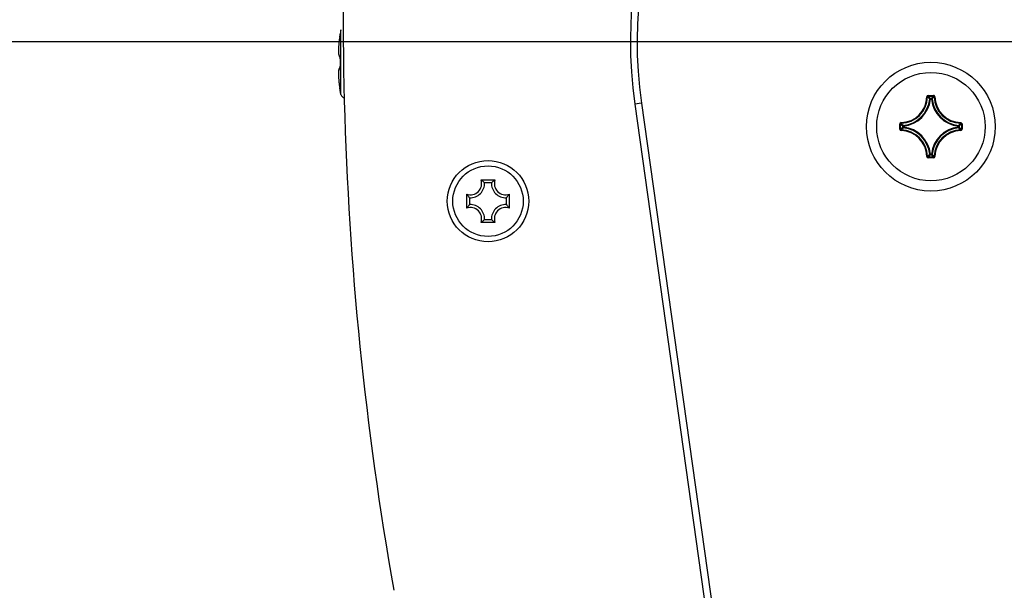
# Model space of a CAD drawing. Header units: millimetres. Extents: x 0 to 420, y 0 to 297.
# Tile 90 of 104: x 333 to 351, y 215 to 225. Entities that reach past the tile are written whole.
import ezdxf

# ---------------------------------------------------------------- set-up
doc = ezdxf.new("R2010")
doc.units = ezdxf.units.MM
doc.header["$LTSCALE"] = 23.1
doc.layers.get('0').update_dxf_attribs({"linetype": 'CONTINUOUS'})
doc.layers.add('AXES', color=7, linetype='CONTINUOUS')
doc.layers.add('DIM_PILOTEES', color=7, linetype='CONTINUOUS')
doc.styles.get("Standard").update_dxf_attribs({"font": 'txt', "width": 0.7})
doc.dimstyles.new('DIMSTYLE_1', dxfattribs={"dimtxt": 2.5, "dimasz": 3.5, "dimexe": 2, "dimexo": 0, "dimtad": 1, "dimdec": 0, "dimlfac": 4, "dimdsep": 46, "dimtxsty": 'STANDARD', "dimblk": '_FILLED', "dimblk1": '_FILLED', "dimblk2": '_FILLED', "dimcen": 0.09, "dimazin": 2, "dimtp": 0.5, "dimtm": 0.5, "dimtfac": 1, "dimtdec": 0, "dimtofl": 0, "dimtmove": 0, "dimatfit": 3, "dimldrblk": '_FILLED', "dimfxl": 1, "dimtolj": 1, "dimarcsym": 0})
doc.dimstyles.new('DIMSTYLE_4', dxfattribs={"dimtxt": 2.5, "dimasz": 3.5, "dimexe": 2, "dimexo": 0, "dimtad": 1, "dimlfac": 4, "dimdsep": 46, "dimtxsty": 'STANDARD', "dimblk": '_FILLED', "dimblk1": '_FILLED', "dimblk2": '_FILLED', "dimcen": 0.09, "dimazin": 2, "dimtp": 0.5, "dimtm": 0.5, "dimtfac": 1, "dimtofl": 0, "dimtmove": 0, "dimatfit": 3, "dimldrblk": '_FILLED', "dimfxl": 1, "dimtolj": 1, "dimarcsym": 0})
doc.dimstyles.new('DIMSTYLE_5', dxfattribs={"dimtxt": 2.5, "dimasz": 3.5, "dimexe": 2, "dimexo": 0, "dimgap": 2.5, "dimtad": 1, "dimlfac": 4, "dimdsep": 46, "dimtxsty": 'STANDARD', "dimblk": '_FILLED', "dimblk1": '_FILLED', "dimblk2": '_FILLED', "dimcen": 0.09, "dimazin": 2, "dimtp": 0.5, "dimtm": 0.5, "dimtfac": 1, "dimtofl": 0, "dimtmove": 0, "dimatfit": 3, "dimldrblk": '_FILLED', "dimfxl": 1, "dimtolj": 1, "dimarcsym": 0})

# ---------------------------------------------------------------- blocks, each defined once
blk = doc.blocks.new('_FILLED')
at = {"color": 0, "linetype": 'BYBLOCK'}
blk.add_solid([(0, 0), (-1, 0.1429), (-1, -0.1429)], dxfattribs=at)
blk = doc.blocks.new('*D5')
at = {"layer": 'DIM_PILOTEES', "color": 2, "linetype": 'CONTINUOUS'}
for p, q in [((370.369, 250.876), (370.369, 152.328)), ((334.079, 188.243), (334.079, 152.328)), ((334.079, 154.328), (352.224, 154.328)), ((370.369, 154.328), (352.224, 154.328))]:
    blk.add_line(p, q, dxfattribs=at)
at = {"layer": 'DIM_PILOTEES', "color": 2, "linetype": 'CONTINUOUS', "xscale": 3.5, "yscale": 3.5, "zscale": 3.5, "rotation": 180}
blk.add_blockref('_FILLED', (334.079, 154.328), dxfattribs=at)
at = {"layer": 'DIM_PILOTEES', "color": 2, "linetype": 'CONTINUOUS', "xscale": 3.5, "yscale": 3.5, "zscale": 3.5}
blk.add_blockref('_FILLED', (370.369, 154.328), dxfattribs=at)
at = {"layer": 'DIM_PILOTEES', "color": 2, "linetype": 'CONTINUOUS', "insert": (352.835, 157.453), "char_height": 2.5, "width": 7.76786, "attachment_point": 2, "line_spacing_factor": 0.9}
blk.add_mtext('{\\ftxt;\\W0.0001;\\H0.0001;\\~}{\\ftxt;\\W2.0714285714;\\H2.5; }{\\ftxt;\\W0.0001;\\H0.0001;\\~}', dxfattribs=at)
blk = doc.blocks.new('*D8')
at = {"layer": 'DIM_PILOTEES', "color": 2, "linetype": 'CONTINUOUS'}
for p, q in [((309.135, 219.281), (296.688, 217.643)), ((396.54, 219.279), (408.97, 217.643))]:
    blk.add_line(p, q, dxfattribs=at)
for start, end in [(90, 187.5), (-7.5, 90)]:
    blk.add_arc((352.829, 225.034), 54.625, start, end, dxfattribs=at)
for points in [[(297.828, 221.337), (298.671, 217.904), (298.823, 221.436)], [(406.835, 221.436), (406.987, 217.904), (407.83, 221.337)]]:
    blk.add_solid(points, dxfattribs=at)
at = {"layer": 'DIM_PILOTEES', "color": 2, "linetype": 'CONTINUOUS', "insert": (354.282, 284.641), "char_height": 2.5, "width": 23.75, "attachment_point": 2, "rotation": 358.6035, "line_spacing_factor": 0.9}
blk.add_mtext('{\\ftxt;\\W0.0001;\\H0.0001;\\~}{\\ftxt;\\W3.5952380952;\\H2.5; }{\\ftxt;\\W0.0001;\\H0.0001;\\~}{\\ftxt;\\W0.0001;\\H0.0001;\\~}{\\ftxt;\\W2.0714285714;\\H2.5; }{\\ftxt;\\W0.0001;\\H0.0001;\\~}{\\ftxt;\\W0.0001;\\H0.0001;\\~}{\\ftxt;\\W0.6666666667;\\H2.5; }{\\ftxt;\\W0.0001;\\H0.0001;\\~}', dxfattribs=at)
blk = doc.blocks.new('*D10')
at = {"layer": 'DIM_PILOTEES', "color": 2, "linetype": 'CONTINUOUS'}
for p, q in [((352.838, 224.979), (312.361, 224.979)), ((314.361, 224.979), (314.361, 200.854)), ((314.361, 176.729), (314.361, 200.854)), ((336.599, 176.729), (312.361, 176.729))]:
    blk.add_line(p, q, dxfattribs=at)
at = {"layer": 'DIM_PILOTEES', "color": 2, "linetype": 'CONTINUOUS', "xscale": 3.5, "yscale": 3.5, "zscale": 3.5}
for p, rotation in [((314.361, 224.979), 90), ((314.361, 176.729), 270)]:
    blk.add_blockref('_FILLED', p, dxfattribs=dict(at, rotation=rotation))
at = {"layer": 'DIM_PILOTEES', "color": 2, "linetype": 'CONTINUOUS', "insert": (311.236, 202.308), "char_height": 2.5, "width": 7.76786, "attachment_point": 2, "rotation": 90, "line_spacing_factor": 0.9}
blk.add_mtext('{\\ftxt;\\W0.0001;\\H0.0001;\\~}{\\ftxt;\\W2.0714285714;\\H2.5; }{\\ftxt;\\W0.0001;\\H0.0001;\\~}', dxfattribs=at)

msp = doc.modelspace()

# ---------------------------------------------------------------- linework, layer by layer
at = {"color": 7, "linetype": 'CONTINUOUS'}
for p, q in [((339.2506, 225.1999), (339.2358, 225.1259)), ((339.2506, 224.0079), (339.2506, 225.1999)), ((339.2309, 225.0831), (339.2292, 225.073)), ((339.23, 225.0799), (339.2292, 225.0751)), ((339.2292, 225.0751), (339.2295, 225.0751)), ((339.2292, 225.0729), (339.2292, 225.073)), ((339.2314, 225.0882), (339.23, 225.0799)), ((339.2322, 225.0911), (339.2309, 225.0831)), ((339.233, 225.0983), (339.2314, 225.0882)), ((339.2333, 225.0984), (339.2322, 225.0911)), ((339.234, 225.1049), (339.233, 225.0983)), ((339.2342, 225.1047), (339.2333, 225.0984)), ((339.2348, 225.1106), (339.234, 225.1049)), ((339.2348, 225.1084), (339.2342, 225.1047)), ((339.2353, 225.1138), (339.2348, 225.1106)), ((339.2352, 225.1117), (339.2348, 225.1084)), ((339.2356, 225.1145), (339.2352, 225.1117)), ((339.2357, 225.1172), (339.2353, 225.1138)), ((339.2355, 225.1239), (339.2354, 225.1213)), ((339.2354, 225.1213), (339.2358, 225.1171)), ((339.2358, 225.1259), (339.2355, 225.1239)), ((339.2359, 225.1166), (339.2356, 225.1145)), ((339.2358, 225.1259), (339.2358, 225.1259)), ((339.2358, 225.1171), (339.2359, 225.1166)), ((339.2363, 225.1207), (339.2359, 225.1166)), ((339.2101, 224.9279), (339.21, 224.9262)), ((339.226, 224.7056), (339.2318, 224.7002)), ((339.2318, 224.7002), (339.235, 224.6983)), ((339.2354, 224.6083), (339.2354, 224.6039)), ((339.2362, 224.6771), (339.2363, 224.6771)), ((339.2366, 224.6679), (339.2362, 224.6679)), ((339.2359, 224.5099), (339.2318, 224.5076)), ((339.2352, 224.502), (339.2333, 224.5011)), ((339.2366, 224.5306), (339.2362, 224.5307)), ((339.2363, 224.5288), (339.2362, 224.5256)), ((339.2292, 224.1327), (339.231, 224.1219)), ((339.231, 224.1219), (339.2324, 224.1129)), ((339.2324, 224.1129), (339.2337, 224.1049)), ((339.2337, 224.1049), (339.2345, 224.0997)), ((339.2345, 224.0997), (339.2351, 224.0952)), ((339.2351, 224.0952), (339.2355, 224.0926)), ((339.2358, 224.0907), (339.2354, 224.0865)), ((339.2354, 224.0865), (339.2355, 224.0839)), ((339.2355, 224.0926), (339.2357, 224.0905)), ((339.2355, 224.0839), (339.2358, 224.0819)), ((339.2357, 224.0905), (339.2363, 224.0856)), ((339.2358, 224.0819), (339.2358, 224.0819)), ((339.2506, 224.0079), (339.2358, 224.0819)), ((350.0561, 223.9661), (350.0686, 223.9658)), ((350.081, 223.9903), (350.081, 223.9779)), ((350.081, 223.9903), (350.1795, 223.9903)), ((350.081, 223.9779), (350.084, 223.9748)), ((350.081, 223.9779), (350.1795, 223.9779)), ((350.1202, 223.9237), (350.1078, 223.9249)), ((350.1202, 223.9237), (350.1202, 223.9361)), ((350.1202, 223.9361), (350.1403, 223.9361)), ((350.1202, 223.9237), (350.1403, 223.9237)), ((350.1403, 223.9237), (350.1403, 223.9361)), ((350.1403, 223.9237), (350.1527, 223.9249)), ((350.1795, 223.9779), (350.1765, 223.9748)), ((350.1795, 223.9903), (350.1795, 223.9779)), ((350.2044, 223.9661), (350.1919, 223.9658)), ((344.7917, 223.8488), (344.6679, 223.8314)), ((344.6679, 223.8314), (346.313, 212.1192)), ((344.7917, 223.8488), (346.444, 212.0853)), ((349.5563, 223.3672), (349.5563, 223.4656)), ((349.5563, 223.4656), (349.5687, 223.4656)), ((349.5563, 223.3672), (349.5687, 223.3672)), ((349.5687, 223.3672), (349.5687, 223.4656)), ((349.5687, 223.4656), (349.5718, 223.4627)), ((349.5687, 223.3672), (349.5718, 223.3701)), ((349.5805, 223.4905), (349.5809, 223.4781)), ((349.5805, 223.3423), (349.5809, 223.3547)), ((349.6105, 223.4063), (349.6105, 223.4264)), ((349.6229, 223.4264), (349.6105, 223.4264)), ((349.6229, 223.4063), (349.6105, 223.4063)), ((349.6229, 223.4264), (349.6217, 223.4388)), ((349.6229, 223.4063), (349.6217, 223.394)), ((349.6229, 223.4064), (349.6229, 223.4264)), ((350.6375, 223.4264), (350.6388, 223.4388)), ((350.6375, 223.4264), (350.6375, 223.4064)), ((350.6375, 223.4264), (350.65, 223.4264)), ((350.6375, 223.4063), (350.6388, 223.394)), ((350.6375, 223.4063), (350.65, 223.4063)), ((350.65, 223.4264), (350.65, 223.4063)), ((350.6799, 223.4905), (350.6796, 223.4781)), ((350.6799, 223.3423), (350.6796, 223.3547)), ((350.6917, 223.4656), (350.6887, 223.4627)), ((350.6917, 223.3672), (350.6887, 223.3701)), ((350.6917, 223.4656), (350.6917, 223.3672)), ((350.7042, 223.4656), (350.6917, 223.4656)), ((350.7042, 223.3672), (350.6917, 223.3672)), ((350.7042, 223.4656), (350.7042, 223.3672)), ((350.0561, 222.8667), (350.0686, 222.867)), ((350.081, 222.8549), (350.084, 222.8579)), ((350.081, 222.8424), (350.081, 222.8549)), ((350.1795, 222.8549), (350.081, 222.8549)), ((350.1795, 222.8424), (350.081, 222.8424)), ((350.1202, 222.9091), (350.1078, 222.9079)), ((350.1202, 222.9091), (350.1202, 222.8966)), ((350.1402, 222.9091), (350.1202, 222.9091)), ((350.1403, 222.8966), (350.1202, 222.8966)), ((350.1403, 222.9091), (350.1403, 222.8966)), ((350.1403, 222.9091), (350.1527, 222.9079)), ((350.1795, 222.8549), (350.1765, 222.8579)), ((350.1795, 222.8424), (350.1795, 222.8549)), ((350.2044, 222.8667), (350.1919, 222.867)), ((341.835, 222.4332), (342.0905, 222.4332)), ((342.0272, 222.3804), (341.8983, 222.3804)), ((341.571, 221.9136), (341.571, 222.1691)), ((341.6237, 222.1058), (341.6237, 221.977)), ((342.3018, 221.977), (342.3018, 222.1058)), ((342.3545, 222.1691), (342.3545, 221.9136)), ((341.58, 221.9259), (341.579, 221.9246)), ((341.58, 221.9258), (341.579, 221.9246)), ((342.0905, 221.6496), (341.835, 221.6496)), ((341.8472, 221.6587), (341.8459, 221.6577)), ((341.8472, 221.6587), (341.8459, 221.6577)), ((341.8983, 221.7023), (342.0272, 221.7023))]:
    msp.add_line(p, q, dxfattribs=at)
for points in [[(339.2292, 225.0751), (339.2252, 225.0501), (339.2209, 225.0217), (339.2172, 224.9942), (339.214, 224.968), (339.2113, 224.9429), (339.2091, 224.9192), (339.2073, 224.8968), (339.206, 224.8758), (339.2051, 224.8562), (339.2046, 224.838), (339.2044, 224.8212), (339.2045, 224.8197)], [(339.2292, 225.073), (339.2252, 225.0484), (339.221, 225.0199), (339.2172, 224.9923), (339.214, 224.9659), (339.2113, 224.9407), (339.2091, 224.9168), (339.2073, 224.8941), (339.206, 224.8729), (339.2051, 224.853), (339.2046, 224.8345)], [(339.2046, 224.8345), (339.2044, 224.8174), (339.2046, 224.8016), (339.2052, 224.7871), (339.2061, 224.774), (339.2072, 224.7621), (339.2087, 224.7513), (339.2104, 224.7417), (339.2125, 224.7331), (339.215, 224.7253), (339.2179, 224.7182), (339.2215, 224.7116), (339.226, 224.7056)], [(339.234, 224.705), (339.2338, 224.7055), (339.2337, 224.7057), (339.2338, 224.7053), (339.2341, 224.7042), (339.2344, 224.7026), (339.2348, 224.7003)], [(339.2348, 224.7003), (339.2351, 224.6975), (339.2355, 224.6942), (339.2358, 224.6905), (339.236, 224.6863), (339.2362, 224.6818), (339.2363, 224.677), (339.2363, 224.6718)], [(339.2355, 224.6328), (339.2354, 224.5995), (339.2355, 224.575), (339.2358, 224.5505)], [(339.2363, 224.679), (339.2358, 224.6573), (339.2355, 224.6328)], [(339.2363, 224.6718), (339.2358, 224.6485), (339.2355, 224.624)], [(339.2318, 224.5076), (339.226, 224.5022), (339.2215, 224.4962), (339.2179, 224.4896), (339.215, 224.4825), (339.2125, 224.4747), (339.2104, 224.4661), (339.2087, 224.4565), (339.2072, 224.4457), (339.2061, 224.4338), (339.2052, 224.4207), (339.2046, 224.4062), (339.2044, 224.3904), (339.2045, 224.388)], [(339.2333, 224.5011), (339.2269, 224.4959), (339.2221, 224.49), (339.2182, 224.4836), (339.2151, 224.4766), (339.2126, 224.469), (339.2105, 224.4606), (339.2087, 224.4512), (339.2072, 224.4408), (339.2061, 224.4292), (339.2052, 224.4163), (339.2046, 224.4021)], [(339.2355, 224.5045), (339.2352, 224.5013), (339.2348, 224.4986), (339.2344, 224.4965), (339.2341, 224.4948)], [(339.2362, 224.5256), (339.236, 224.5211), (339.2358, 224.5169), (339.2354, 224.5131), (339.2351, 224.5099), (339.235, 224.5094)], [(339.2358, 224.5505), (339.2363, 224.5264), (339.2363, 224.5213), (339.2362, 224.5166), (339.236, 224.5122), (339.2358, 224.5081), (339.2355, 224.5045)], [(339.2046, 224.4021), (339.2044, 224.3866), (339.2046, 224.3698), (339.2051, 224.3516), (339.206, 224.332), (339.2073, 224.311), (339.2091, 224.2886), (339.2113, 224.2649), (339.214, 224.2398), (339.2172, 224.2135), (339.2209, 224.1861), (339.2252, 224.1576), (339.2292, 224.1327)]]:
    msp.add_lwpolyline(points, dxfattribs=at)
for centre, radius in [((352.8293, 225.0337), 33.7052), ((350.1302, 223.4164), 1.1875), ((341.9627, 222.0414), 0.65)]:
    msp.add_circle(centre, radius, dxfattribs=at)
at = {"color": 3, "linetype": 'CONTINUOUS'}
msp.add_circle((341.9627, 222.0414), 0.75, dxfattribs=at)
at = {"color": 7, "linetype": 'CONTINUOUS'}
for centre, radius, start, end in [((352.8377, 224.9789), 8.25, 352.00476, 187.99524), ((352.8377, 224.9789), 8.125, 352.00476, 187.99524), ((341.0695, 224.7543), 1.8674, 173.28525, 173.68791), ((341.1318, 224.7469), 1.9302, 172.8634, 173.28531), ((341.1813, 224.7408), 1.9801, 172.54913, 172.86399), ((341.2257, 224.7349), 2.0248, 172.08762, 172.54868), ((341.2624, 224.7299), 2.062, 171.75452, 172.08823), ((341.2876, 224.7262), 2.0874, 171.30069, 171.75445), ((341.3026, 224.7239), 2.1026, 170.91686, 171.30093), ((341.3109, 224.7226), 2.1109, 170.64206, 170.917), ((341.3107, 224.7226), 2.1108, 170.44737, 170.64212), ((338.8715, 225.1633), 0.3674, 352.56033, 352.68058), ((339.2613, 225.1206), 0.0251, 169.50874, 180.85056), ((340.913, 224.7709), 1.7101, 174.03334, 174.73289), ((341.0071, 224.7612), 1.8047, 173.68812, 174.03679), ((342.1003, 224.5993), 2.8644, 178.62727, 181.37255), ((338.9328, 224.6752), 0.3039, 358.62676, 359.54673), ((338.9323, 224.5233), 0.3044, 0.46666, 1.37399), ((340.8343, 224.428), 1.6312, 185.20016, 185.35581), ((340.9104, 224.4353), 1.7076, 185.35917, 185.97545), ((341.0054, 224.4451), 1.8031, 185.9731, 186.3586), ((341.0719, 224.4525), 1.87, 186.35836, 186.71854), ((341.1395, 224.4605), 1.9381, 186.71901, 187.18581), ((341.1941, 224.4674), 1.9931, 187.18476, 187.45679), ((341.2422, 224.4737), 2.0416, 187.45753, 187.93717), ((341.284, 224.4795), 2.0838, 187.93634, 188.23446), ((341.3136, 224.4838), 2.1137, 188.2347, 188.71324), ((341.3331, 224.4868), 2.1335, 188.71288, 189.05167), ((341.3471, 224.489), 2.1476, 189.05159, 189.37803), ((341.3511, 224.4896), 2.1517, 189.37791, 189.54756), ((339.2613, 224.086), 0.0251, 179.5239, 190.48753), ((339.3239, 224.0235), 0.075, 192.03939, 259.93685), ((349.5677, 223.9789), 0.4885, 271.50113, 358.49886), ((349.5677, 223.9789), 0.501, 271.50106, 358.49893), ((349.5677, 223.9789), 0.5427, 275.70588, 354.29411), ((349.5677, 223.9789), 0.5552, 275.70548, 354.29471), ((350.081, 223.9654), 0.0249, 89.95832, 178.48077), ((349.0142, 222.9136), 1.4896, 42.76148, 44.93978), ((348.968, 222.8943), 1.5534, 42.12109, 44.07586), ((350.1203, 223.9236), 0.0126, 90.46116, 173.833), ((351.2925, 222.8943), 1.5534, 135.92411, 137.87894), ((350.6927, 223.9789), 0.5552, 185.70547, 264.2947), ((351.2464, 222.9135), 1.4897, 135.06032, 137.23841), ((350.6927, 223.9789), 0.5427, 185.70588, 264.29411), ((350.6927, 223.9789), 0.501, 181.50106, 268.49893), ((350.6927, 223.9789), 0.4885, 181.50113, 268.49886), ((349.5812, 223.4657), 0.0249, 91.44371, 180.0726), ((349.5812, 223.3672), 0.0249, 179.96244, 268.4707), ((350.6523, 224.5786), 1.5534, 225.92397, 227.87894), ((350.6524, 222.2541), 1.5534, 132.12108, 134.07599), ((349.5677, 222.8539), 0.4885, 1.50113, 88.49886), ((350.6331, 224.5326), 1.4897, 225.06032, 227.23841), ((350.633, 222.3003), 1.4896, 132.76148, 134.93978), ((349.5677, 222.8539), 0.501, 1.50106, 88.49893), ((349.623, 223.4263), 0.0126, 96.167, 179.53884), ((349.5677, 222.8539), 0.5427, 5.70588, 84.29411), ((349.5677, 222.8539), 0.5552, 5.70548, 84.29471), ((350.6927, 222.8539), 0.5552, 95.70542, 174.29463), ((350.6927, 222.8539), 0.5427, 95.70589, 174.29411), ((350.6927, 222.8539), 0.501, 91.50107, 178.49893), ((350.6927, 222.8539), 0.4885, 91.50114, 178.49887), ((349.6274, 224.5325), 1.4896, 312.76148, 314.93978), ((349.6274, 222.3003), 1.4896, 45.06022, 47.23852), ((349.6081, 224.5787), 1.5534, 312.12108, 314.07599), ((349.6081, 222.2541), 1.5534, 45.92399, 47.87892), ((350.6793, 223.4656), 0.0249, 359.96099, 88.4742), ((350.6793, 223.3672), 0.0249, 271.5305, 0.03704), ((350.081, 222.8673), 0.0249, 181.50445, 270.04778), ((349.0141, 223.9193), 1.4897, 315.06032, 317.23841), ((348.968, 223.9385), 1.5534, 315.92411, 317.87894), ((351.2925, 223.9385), 1.5534, 222.12109, 224.07586), ((351.2463, 223.9192), 1.4896, 222.76148, 224.93978), ((350.1795, 222.8673), 0.0249, 269.93769, 358.53103), ((341.6377, 222.3664), 0.2082, 251.30248, 18.69752), ((341.5257, 222.0021), 0.5305, 52.69901, 54.3401), ((342.3997, 222.0021), 0.5305, 125.6599, 127.30093), ((342.2877, 222.3664), 0.2082, 161.30248, 288.69752), ((341.6377, 222.3664), 0.2609, 266.91266, 3.08734), ((342.2877, 222.3664), 0.2609, 176.91266, 273.08734), ((342.002, 222.4784), 0.5305, 215.6599, 217.30107), ((341.9235, 222.4784), 0.5305, 322.69891, 324.3401), ((342.0007, 221.6053), 0.5289, 142.8704, 144.34214), ((341.6377, 221.7164), 0.2082, 341.30248, 108.69752), ((341.6377, 221.7164), 0.2609, 356.91266, 93.08734), ((342.2877, 221.7164), 0.2609, 86.91266, 183.08734), ((342.2877, 221.7164), 0.2082, 71.30248, 198.69752), ((341.9235, 221.6044), 0.5305, 35.6599, 37.30107), ((341.5267, 222.0793), 0.5289, 305.65786, 307.1296), ((342.3997, 222.0807), 0.5305, 232.69901, 234.3401)]:
    msp.add_arc(centre, radius, start, end, dxfattribs=at)
at = {"color": 3, "linetype": 'CONTINUOUS'}
msp.add_arc((400.5402, 225.5256), 61.25, 173.037946, 190.026581, dxfattribs=at)
at = {"color": 7, "linetype": 'CONTINUOUS'}
for points, knots in [([(339.2292, 225.0729), (339.2299, 225.077), (339.2322, 225.0913), (339.2345, 225.1056), (339.2358, 225.1158)], [0, 0, 0, 0, 0.2884878, 1, 1, 1, 1]), ([(339.2358, 225.1259), (339.2358, 225.1258), (339.236, 225.1255), (339.2364, 225.1253), (339.2366, 225.1252)], [0, 0, 0, 0, 0.1501036, 1, 1, 1, 1]), ([(339.2359, 225.1165), (339.2361, 225.1177), (339.2363, 225.1199), (339.2366, 225.1225), (339.2368, 225.1242), (339.2367, 225.1249), (339.2367, 225.1251), (339.2366, 225.1252)], [0, 0, 0, 0, 0.4232318, 0.7344848, 0.9273529, 0.9783336, 1, 1, 1, 1]), ([(339.21, 224.9262), (339.2086, 224.9112), (339.2064, 224.8825), (339.2046, 224.8417), (339.2044, 224.8057), (339.206, 224.7753), (339.2091, 224.7512), (339.2131, 224.7352), (339.2176, 224.7262), (339.221, 224.7219), (339.2249, 224.7193), (339.2279, 224.7191), (339.2292, 224.7193)], [0, 0, 0, 0, 0.208993, 0.3995868, 0.5675206, 0.7092502, 0.8222243, 0.9053625, 0.9362253, 0.9608777, 0.9810951, 1, 1, 1, 1]), ([(339.2354, 224.7015), (339.2351, 224.7041), (339.2344, 224.7086), (339.2332, 224.7137), (339.232, 224.7167), (339.2311, 224.7184), (339.2299, 224.7194), (339.2292, 224.7193)], [0, 0, 0, 0, 0.3966667, 0.6971616, 0.808313, 0.8933906, 1, 1, 1, 1]), ([(339.2367, 224.6728), (339.2367, 224.6754), (339.2367, 224.685), (339.2362, 224.6946), (339.2354, 224.7015)], [0, 0, 0, 0, 0.271251, 1, 1, 1, 1]), ([(339.2292, 224.4802), (339.2279, 224.4805), (339.225, 224.4806), (339.221, 224.4785), (339.2176, 224.4746), (339.2131, 224.4663), (339.2091, 224.4511), (339.206, 224.4279), (339.2045, 224.3984), (339.2046, 224.3632), (339.2063, 224.3232), (339.2085, 224.295), (339.2099, 224.2802)], [0, 0, 0, 0, 0.019313, 0.0390417, 0.0627121, 0.0924591, 0.1736008, 0.2853463, 0.4268273, 0.5955692, 0.7880528, 1, 1, 1, 1]), ([(339.2292, 224.4802), (339.23, 224.48), (339.2314, 224.4811), (339.2323, 224.4831), (339.2337, 224.4868), (339.2349, 224.493), (339.2355, 224.4984), (339.2358, 224.5015)], [0, 0, 0, 0, 0.09908, 0.1826495, 0.2939804, 0.5983902, 1, 1, 1, 1]), ([(339.2358, 224.5015), (339.236, 224.5034), (339.2366, 224.5115), (339.2368, 224.5196), (339.2367, 224.5258)], [0, 0, 0, 0, 0.2301106, 1, 1, 1, 1]), ([(339.2358, 224.0904), (339.2354, 224.0932), (339.2334, 224.1073), (339.2311, 224.1214), (339.2292, 224.1327)], [0, 0, 0, 0, 0.1943104, 1, 1, 1, 1]), ([(339.2366, 224.0814), (339.2367, 224.0814), (339.2367, 224.0817), (339.2367, 224.0823), (339.2366, 224.0841), (339.2363, 224.0868), (339.236, 224.0891), (339.2358, 224.0904)], [0, 0, 0, 0, 0.0155952, 0.0618499, 0.2511482, 0.5662975, 1, 1, 1, 1]), ([(339.2366, 224.0814), (339.2365, 224.0814), (339.2362, 224.0815), (339.2359, 224.0817), (339.2358, 224.0819)], [0, 0, 0, 0, 0.3680352, 1, 1, 1, 1]), ([(350.0686, 223.9658), (350.0686, 223.9689), (350.0713, 223.9754), (350.0779, 223.9779), (350.081, 223.9779)], [0, 0, 0, 0, 0.5000036, 1, 1, 1, 1]), ([(350.1403, 223.9361), (350.1433, 223.9361), (350.1494, 223.9338), (350.1524, 223.9279), (350.1527, 223.9249)], [0, 0, 0, 0, 0.4999439, 1, 1, 1, 1]), ([(350.2044, 223.9661), (350.2042, 223.9723), (350.1987, 223.9852), (350.1857, 223.9903), (350.1795, 223.9903)], [0, 0, 0, 0, 0.4999863, 1, 1, 1, 1]), ([(350.1795, 223.9779), (350.1826, 223.9779), (350.1892, 223.9754), (350.1919, 223.9689), (350.1919, 223.9658)], [0, 0, 0, 0, 0.500004, 1, 1, 1, 1]), ([(349.5687, 223.4656), (349.5687, 223.4688), (349.5712, 223.4753), (349.5777, 223.478), (349.5809, 223.4781)], [0, 0, 0, 0, 0.500004, 1, 1, 1, 1]), ([(349.5809, 223.3547), (349.5777, 223.3548), (349.5712, 223.3575), (349.5687, 223.364), (349.5687, 223.3672)], [0, 0, 0, 0, 0.5000036, 1, 1, 1, 1]), ([(349.6217, 223.394), (349.6187, 223.3943), (349.6128, 223.3972), (349.6105, 223.4034), (349.6105, 223.4063)], [0, 0, 0, 0, 0.5000561, 1, 1, 1, 1]), ([(350.6388, 223.4388), (350.6417, 223.4385), (350.6476, 223.4356), (350.65, 223.4294), (350.65, 223.4264)], [0, 0, 0, 0, 0.5000561, 1, 1, 1, 1]), ([(350.65, 223.4063), (350.65, 223.4034), (350.6476, 223.3972), (350.6417, 223.3943), (350.6388, 223.394)], [0, 0, 0, 0, 0.4999439, 1, 1, 1, 1]), ([(350.6796, 223.4781), (350.6827, 223.478), (350.6892, 223.4753), (350.6918, 223.4688), (350.6917, 223.4656)], [0, 0, 0, 0, 0.5000036, 1, 1, 1, 1]), ([(350.6917, 223.3672), (350.6918, 223.364), (350.6892, 223.3575), (350.6827, 223.3548), (350.6796, 223.3547)], [0, 0, 0, 0, 0.500004, 1, 1, 1, 1]), ([(350.081, 222.8549), (350.0779, 222.8549), (350.0713, 222.8574), (350.0686, 222.8639), (350.0686, 222.867)], [0, 0, 0, 0, 0.500004, 1, 1, 1, 1]), ([(350.1202, 222.8966), (350.1172, 222.8967), (350.1111, 222.899), (350.1081, 222.9049), (350.1078, 222.9079)], [0, 0, 0, 0, 0.4999439, 1, 1, 1, 1]), ([(350.1527, 222.9079), (350.1524, 222.9049), (350.1494, 222.899), (350.1433, 222.8967), (350.1403, 222.8966)], [0, 0, 0, 0, 0.5000561, 1, 1, 1, 1]), ([(350.1919, 222.867), (350.1919, 222.8639), (350.1892, 222.8574), (350.1826, 222.8549), (350.1795, 222.8549)], [0, 0, 0, 0, 0.5000036, 1, 1, 1, 1]), ([(341.8983, 222.3804), (341.8944, 222.3841), (341.878, 222.3994), (341.8608, 222.4138), (341.8472, 222.4241)], [0, 0, 0, 0, 0.2394543, 1, 1, 1, 1]), ([(342.0272, 222.3804), (342.0311, 222.3841), (342.0475, 222.3994), (342.0647, 222.4138), (342.0783, 222.4241)], [0, 0, 0, 0, 0.2394542, 1, 1, 1, 1]), ([(341.6237, 222.1058), (341.62, 222.1097), (341.6048, 222.1262), (341.5903, 222.1434), (341.58, 222.1569)], [0, 0, 0, 0, 0.2394545, 1, 1, 1, 1]), ([(342.3018, 222.1058), (342.3055, 222.1097), (342.3207, 222.1262), (342.3351, 222.1434), (342.3455, 222.1569)], [0, 0, 0, 0, 0.2394545, 1, 1, 1, 1]), ([(341.6237, 221.977), (341.62, 221.9731), (341.6048, 221.9566), (341.5903, 221.9394), (341.58, 221.9259)], [0, 0, 0, 0, 0.2394545, 1, 1, 1, 1]), ([(342.3018, 221.977), (342.3055, 221.9731), (342.3207, 221.9566), (342.3351, 221.9394), (342.3455, 221.9259)], [0, 0, 0, 0, 0.2394545, 1, 1, 1, 1]), ([(341.8983, 221.7023), (341.8944, 221.6986), (341.878, 221.6834), (341.8608, 221.669), (341.8472, 221.6587)], [0, 0, 0, 0, 0.2394542, 1, 1, 1, 1]), ([(342.0272, 221.7023), (342.0311, 221.6986), (342.0475, 221.6834), (342.0647, 221.669), (342.0783, 221.6587)], [0, 0, 0, 0, 0.2394543, 1, 1, 1, 1])]:
    msp.add_open_spline(points, degree=3, knots=knots, dxfattribs=at)
for points in [[(339.2292, 224.7193), (339.229, 224.7137), (339.2309, 224.7077), (339.2342, 224.7032)], [(339.2292, 224.4802), (339.229, 224.4859), (339.2309, 224.4919), (339.2344, 224.4964)]]:
    msp.add_open_spline(points, degree=3, dxfattribs=at)
at = {"layer": 'AXES', "color": 7, "linetype": 'CONTINUOUS'}
msp.add_circle((350.1302, 223.4164), 1, dxfattribs=at)

# ---------------------------------------------------------------- dimensions: what is measured, and where the dimension line sits
at = {"layer": 'DIM_PILOTEES', "color": 2, "linetype": 'CONTINUOUS'}
dim = msp.add_angular_dim_3p(base=(352.8293, 279.6591), center=(352.8293, 225.0337), p1=(396.5402, 219.2791), p2=(309.135, 219.2813), text='{\\ftxt;\\W0.0001;\\H0.0001;\\~}{\\ftxt;\\W3.5952380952;\\H2.5; }{\\ftxt;\\W0.0001;\\H0.0001;\\~}{\\ftxt;\\W0.0001;\\H0.0001;\\~}{\\ftxt;\\W2.0714285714;\\H2.5; }{\\ftxt;\\W0.0001;\\H0.0001;\\~}{\\ftxt;\\W0.0001;\\H0.0001;\\~}{\\ftxt;\\W0.6666666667;\\H2.5; }{\\ftxt;\\W0.0001;\\H0.0001;\\~}', dimstyle='DIMSTYLE_5', dxfattribs=at)
dim.commit()
dim.dimension.update_dxf_attribs({"geometry": '*D8', "text_midpoint": (360.0919, 279.1741), "dimtype": 165})
dim = msp.add_linear_dim(base=(370.3691, 154.328), p1=(334.0786, 188.2428), p2=(370.3691, 250.8761), text='{\\ftxt;\\W0.0001;\\H0.0001;\\~}{\\ftxt;\\W2.0714285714;\\H2.5; }{\\ftxt;\\W0.0001;\\H0.0001;\\~}', dimstyle='DIMSTYLE_1', dxfattribs=at)
dim.commit()
dim.dimension.update_dxf_attribs({"geometry": '*D5', "text_midpoint": (352.4774, 154.328), "dimtype": 160})
dim = msp.add_linear_dim(base=(314.361, 224.9789), p1=(336.5987, 176.7289), p2=(352.8377, 224.9789), angle=90, text='{\\ftxt;\\W0.0001;\\H0.0001;\\~}{\\ftxt;\\W2.0714285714;\\H2.5; }{\\ftxt;\\W0.0001;\\H0.0001;\\~}', dimstyle='DIMSTYLE_4', dxfattribs=at)
dim.commit()
dim.dimension.update_dxf_attribs({"geometry": '*D10', "text_midpoint": (314.361, 201.9504), "dimtype": 160})

doc.saveas('drawing.dxf')
